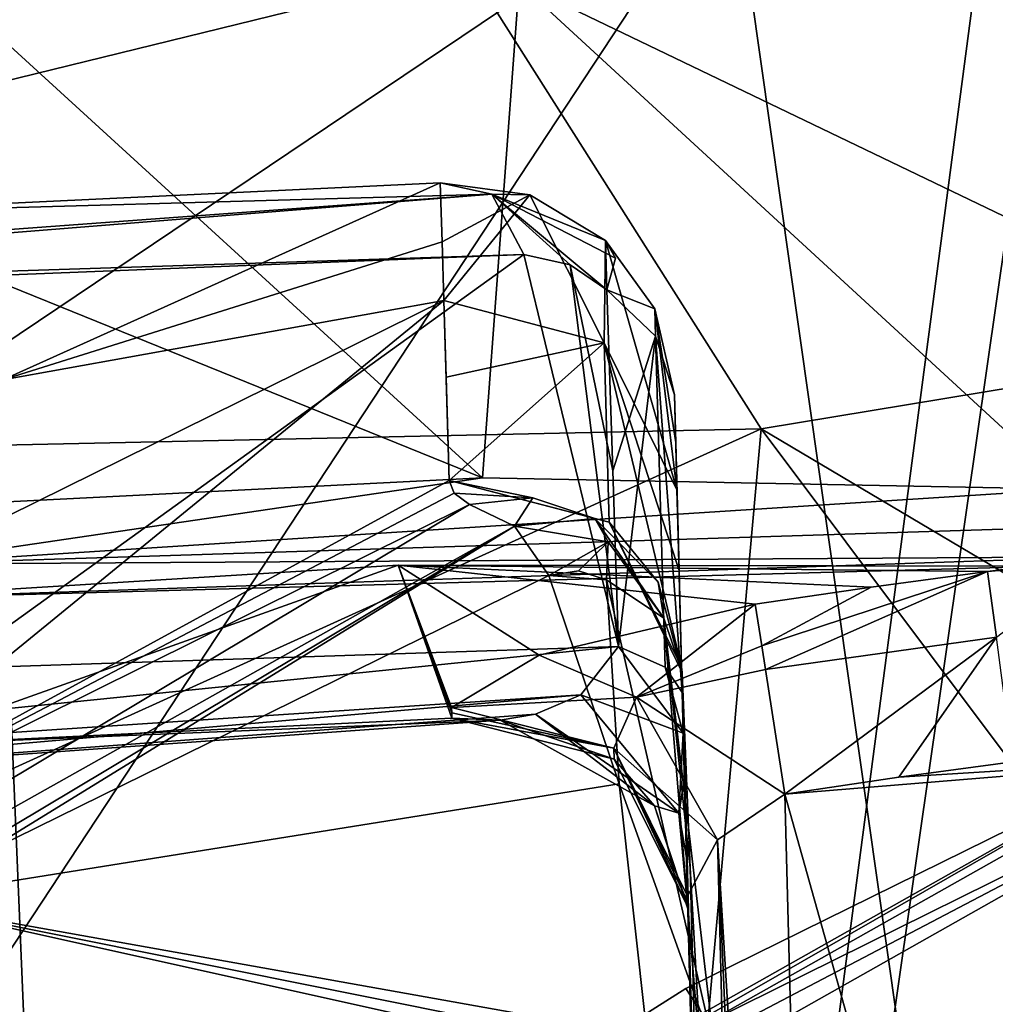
# Model space of a CAD drawing. Header units: millimetres. Extents: x -348 to 175, y 0 to 247.
# Tile 167 of 196: x 139 to 144, y 89 to 94. Entities that reach past the tile are written whole.
import ezdxf

# ---------------------------------------------------------------- set-up
doc = ezdxf.new("R2010")
doc.units = ezdxf.units.MM
doc.header["$LTSCALE"] = 65.185185
for name, color, linetype in [('1024', 7, 'CONTINUOUS'), ('1028', 7, 'CONTINUOUS'), ('1031', 7, 'CONTINUOUS'), ('1035', 7, 'CONTINUOUS'), ('1056', 7, 'CONTINUOUS'), ('1059', 7, 'CONTINUOUS'), ('1063', 7, 'CONTINUOUS'), ('1064', 7, 'CONTINUOUS'), ('1067', 7, 'CONTINUOUS'), ('1068', 7, 'CONTINUOUS'), ('1075', 7, 'CONTINUOUS'), ('1089', 7, 'CONTINUOUS'), ('1093', 7, 'CONTINUOUS'), ('1122', 7, 'CONTINUOUS'), ('1123', 7, 'CONTINUOUS'), ('1126', 7, 'CONTINUOUS'), ('1127', 7, 'CONTINUOUS'), ('1129', 7, 'CONTINUOUS'), ('1140', 7, 'CONTINUOUS'), ('1141', 7, 'CONTINUOUS'), ('1142', 7, 'CONTINUOUS'), ('1143', 7, 'CONTINUOUS'), ('1144', 7, 'CONTINUOUS'), ('1145', 7, 'CONTINUOUS'), ('1146', 7, 'CONTINUOUS'), ('1147', 7, 'CONTINUOUS'), ('1148', 7, 'CONTINUOUS'), ('1154', 7, 'CONTINUOUS'), ('1179', 7, 'CONTINUOUS'), ('1236', 7, 'CONTINUOUS'), ('1237', 7, 'CONTINUOUS'), ('1240', 7, 'CONTINUOUS'), ('1241', 7, 'CONTINUOUS'), ('1512', 7, 'CONTINUOUS'), ('1516', 7, 'CONTINUOUS'), ('1519', 7, 'CONTINUOUS')]:
    doc.layers.add(name, color=color, linetype=linetype)

msp = doc.modelspace()

# ---------------------------------------------------------------- linework, layer by layer
at = {"layer": '1024', "color": 7, "linetype": 'CONTINUOUS', "true_color": 0xe0f2ff}
for points in [[(142.6998, 94.6654, 0.1619), (135.5406, 93.304, 0.6352), (140.461, 108.003, 81.2077), (142.6998, 94.6654, 0.1619)], [(140.461, 108.003, 81.2077), (135.5406, 93.304, 0.6352), (136.6862, 106.1032, 78.0795), (140.461, 108.003, 81.2077)]]:
    msp.add_3dface(points, dxfattribs=at)
at = {"layer": '1028', "color": 7, "linetype": 'CONTINUOUS', "true_color": 0xe0f2ff}
for points in [[(145.7244, 80.1327, 7.2758), (145.4613, 90.1785, 7.5389), (142.9663, 89.9743, 7.5335), (145.7244, 80.1327, 7.2758)], [(142.9663, 89.9743, 7.5335), (145.4613, 90.1785, 7.5389), (143.5347, 90.0582, 7.5357), (142.9663, 89.9743, 7.5335)], [(145.4613, 90.1785, 7.5389), (144.1034, 90.135, 7.5377), (143.5347, 90.0582, 7.5357), (145.4613, 90.1785, 7.5389)], [(143.2267, 80.0306, 7.2731), (145.7244, 80.1327, 7.2758), (142.9663, 89.9743, 7.5335), (143.2267, 80.0306, 7.2731)]]:
    msp.add_3dface(points, dxfattribs=at)
at = {"layer": '1031', "color": 7, "linetype": 'CONTINUOUS', "true_color": 0xe0f2ff}
for points in [[(142.6998, 94.6654, 0.1619), (150, 95.1232, 0.0002), (143.77, 87.1343, -20.5899), (142.6998, 94.6654, 0.1619)], [(143.77, 87.1343, -20.5899), (150, 95.1232, 0.0002), (150.004, 86.969, -21.5173), (143.77, 87.1343, -20.5899)], [(135.5406, 93.304, 0.6352), (142.6998, 94.6654, 0.1619), (133.3678, 88.3888, -13.5756), (135.5406, 93.304, 0.6352)], [(133.3678, 88.3888, -13.5756), (142.6998, 94.6654, 0.1619), (138.0575, 87.6199, -17.8728), (133.3678, 88.3888, -13.5756)], [(138.0575, 87.6199, -17.8728), (142.6998, 94.6654, 0.1619), (143.77, 87.1343, -20.5899), (138.0575, 87.6199, -17.8728)]]:
    msp.add_3dface(points, dxfattribs=at)
at = {"layer": '1035', "color": 7, "linetype": 'CONTINUOUS', "true_color": 0xe0f2ff}
for points in [[(142.4707, 89.0025, -11.8343), (144.2459, 86.272, -18.0194), (145.7244, 90.6072, -8.5973), (142.4707, 89.0025, -11.8343)], [(139.1743, 86.9145, -15.1115), (144.2459, 86.272, -18.0194), (142.4707, 89.0025, -11.8343), (139.1743, 86.9145, -15.1115)]]:
    msp.add_3dface(points, dxfattribs=at)
at = {"layer": '1056', "color": 7, "linetype": 'CONTINUOUS', "true_color": 0xe0f2ff}
for points in [[(150.0025, 96.6753, 27.8765), (140.7805, 95.0607, 25.8047), (150.0032, 92.9808, 23.5935), (150.0025, 96.6753, 27.8765)], [(136.8792, 94.891, 27.7225), (130.9981, 92.0014, 24.3006), (140.7805, 95.0607, 25.8047), (136.8792, 94.891, 27.7225)], [(140.7805, 95.0607, 25.8047), (130.9981, 92.0014, 24.3006), (133.9413, 91.6073, 21.152), (140.7805, 95.0607, 25.8047)], [(140.7805, 95.0607, 25.8047), (133.9413, 91.6073, 21.152), (142.847, 91.7985, 22.347), (140.7805, 95.0607, 25.8047)], [(150.0032, 92.9808, 23.5935), (140.7805, 95.0607, 25.8047), (142.847, 91.7985, 22.347), (150.0032, 92.9808, 23.5935)], [(149.9826, 87.5651, 22), (150.0032, 92.9808, 23.5935), (142.847, 91.7985, 22.347), (149.9826, 87.5651, 22)], [(142.847, 91.7985, 22.347), (133.9413, 91.6073, 21.152), (136.7148, 89.0149, 19.0654), (142.847, 91.7985, 22.347)], [(142.3675, 86.4666, 20.6336), (142.847, 91.7985, 22.347), (136.7148, 89.0149, 19.0654), (142.3675, 86.4666, 20.6336)], [(142.3675, 86.4666, 20.6336), (146.2156, 87.3026, 21.6721), (142.847, 91.7985, 22.347), (142.3675, 86.4666, 20.6336)], [(146.2156, 87.3026, 21.6721), (149.9826, 87.5651, 22), (142.847, 91.7985, 22.347), (146.2156, 87.3026, 21.6721)], [(138.4272, 85.0607, 18.7102), (142.3675, 86.4666, 20.6336), (136.7148, 89.0149, 19.0654), (138.4272, 85.0607, 18.7102)]]:
    msp.add_3dface(points, dxfattribs=at)
at = {"layer": '1059', "color": 7, "linetype": 'CONTINUOUS', "true_color": 0xe0f2ff}
for points in [[(144.3624, 94.8044, 18.3358), (147.2991, 78.1017, 19.4335), (140.1432, 65.4143, 17.3478), (144.3624, 94.8044, 18.3358)], [(144.0108, 94.7466, 18.2255), (144.3624, 94.8044, 18.3358), (140.1432, 65.4143, 17.3478), (144.0108, 94.7466, 18.2255)], [(138.9692, 93.5104, 15.7355), (144.0108, 94.7466, 18.2255), (140.1432, 65.4143, 17.3478), (138.9692, 93.5104, 15.7355)], [(138.8113, 91.379, 15.6922), (138.9692, 93.5104, 15.7355), (140.1432, 65.4143, 17.3478), (138.8113, 91.379, 15.6922)], [(132.8596, 65.4143, 10.2131), (138.8113, 91.379, 15.6922), (140.1432, 65.4143, 17.3478), (132.8596, 65.4143, 10.2131)]]:
    msp.add_3dface(points, dxfattribs=at)
at = {"layer": '1063', "color": 7, "linetype": 'CONTINUOUS', "true_color": 0xe0f2ff}
for points in [[(138.384, 92.5399, 7.7223), (141.6614, 92.6699, 4.5971), (138.7922, 90.6024, 8.1724), (138.384, 92.5399, 7.7223)], [(141.6614, 92.6699, 4.5971), (142.1349, 90.7108, 4.8611), (138.7922, 90.6024, 8.1724), (141.6614, 92.6699, 4.5971)], [(141.8936, 92.6186, 4.3942), (142.1349, 90.7108, 4.8611), (141.6614, 92.6699, 4.5971), (141.8936, 92.6186, 4.3942)], [(142.1062, 91.5895, 4.5646), (142.1349, 90.7108, 4.8611), (141.8936, 92.6186, 4.3942), (142.1062, 91.5895, 4.5646)], [(142.0767, 92.4931, 4.2645), (142.1062, 91.5895, 4.5646), (141.8936, 92.6186, 4.3942), (142.0767, 92.4931, 4.2645)]]:
    msp.add_3dface(points, dxfattribs=at)
at = {"layer": '1064', "color": 7, "linetype": 'CONTINUOUS', "true_color": 0xe0f2ff}
for points in [[(138.8814, 93.9042, 14.2007), (141.4562, 91.5547, 11.4223), (141.6386, 94.0256, 11.597), (138.8814, 93.9042, 14.2007)], [(141.4562, 91.5547, 11.4223), (144.3848, 91.4978, 8.5146), (141.6386, 94.0256, 11.597), (141.4562, 91.5547, 11.4223)], [(144.4473, 92.6744, 8.6903), (144.5304, 93.9631, 8.8644), (141.6386, 94.0256, 11.597), (144.4473, 92.6744, 8.6903)], [(144.3848, 91.4978, 8.5146), (144.4473, 92.6744, 8.6903), (141.6386, 94.0256, 11.597), (144.3848, 91.4978, 8.5146)], [(138.7806, 92.6385, 14.1854), (141.4562, 91.5547, 11.4223), (138.8814, 93.9042, 14.2007), (138.7806, 92.6385, 14.1854)], [(138.6858, 91.4135, 14.1725), (141.4562, 91.5547, 11.4223), (138.7806, 92.6385, 14.1854), (138.6858, 91.4135, 14.1725)]]:
    msp.add_3dface(points, dxfattribs=at)
at = {"layer": '1067', "color": 7, "linetype": 'CONTINUOUS', "true_color": 0xe0f2ff}
msp.add_3dface([(142.1264, 88.6081, -11.3629), (145.3982, 90.2277, -8.1058), (145.2834, 88.2167, -7.6754), (142.1264, 88.6081, -11.3629)], dxfattribs=at)
at = {"layer": '1068', "color": 7, "linetype": 'CONTINUOUS', "true_color": 0xe0f2ff}
for points in [[(141.9349, 91.0895, -4.2241), (141.7874, 91.0664, -4.3579), (142.0757, 91.0453, -4.1184), (141.9349, 91.0895, -4.2241)], [(141.7874, 91.0664, -4.3579), (138.4846, 89.4404, -7.6467), (142.1388, 90.0256, -4.4047), (141.7874, 91.0664, -4.3579)], [(142.0757, 91.0453, -4.1184), (141.7874, 91.0664, -4.3579), (142.1388, 90.0256, -4.4047), (142.0757, 91.0453, -4.1184)], [(138.4846, 89.4404, -7.6467), (142.2782, 88.7633, -4.7066), (142.1388, 90.0256, -4.4047), (138.4846, 89.4404, -7.6467)], [(142.2894, 88.6789, -4.7252), (142.2782, 88.7633, -4.7066), (138.4846, 89.4404, -7.6467), (142.2894, 88.6789, -4.7252)], [(142.3007, 88.5943, -4.7438), (142.2894, 88.6789, -4.7252), (138.4846, 89.4404, -7.6467), (142.3007, 88.5943, -4.7438)], [(138.9004, 86.8393, -8.1422), (142.3007, 88.5943, -4.7438), (138.4846, 89.4404, -7.6467), (138.9004, 86.8393, -8.1422)]]:
    msp.add_3dface(points, dxfattribs=at)
at = {"layer": '1075', "color": 7, "linetype": 'CONTINUOUS', "true_color": 0xe0f2ff}
for points in [[(142.4143, 91.9685, 3.6667), (142.4205, 91.7299, 2.2683), (142.4339, 91.2202, 3.9209), (142.4143, 91.9685, 3.6667)], [(142.4267, 91.4934, 0.882), (142.4339, 91.2202, 3.9209), (142.4205, 91.7299, 2.2683), (142.4267, 91.4934, 0.882)], [(142.4267, 91.4934, 0.882), (142.4372, 91.0916, -1.2333), (142.4339, 91.2202, 3.9209), (142.4267, 91.4934, 0.882)], [(142.4498, 90.6096, -3.3374), (142.4532, 90.4815, 4.1752), (142.4339, 91.2202, 3.9209), (142.4498, 90.6096, -3.3374)], [(142.4372, 91.0916, -1.2333), (142.4498, 90.6096, -3.3374), (142.4339, 91.2202, 3.9209), (142.4372, 91.0916, -1.2333)], [(142.721, 80.2549, -3.2759), (142.4532, 90.4815, 4.1752), (142.4498, 90.6096, -3.3374), (142.721, 80.2549, -3.2759)], [(142.4585, 90.2789, 4.2679), (142.4532, 90.4815, 4.1752), (142.721, 80.2549, -3.2759), (142.4585, 90.2789, 4.2679)], [(142.4644, 90.0519, 4.4318), (142.4585, 90.2789, 4.2679), (142.721, 80.2549, -3.2759), (142.4644, 90.0519, 4.4318)], [(142.4748, 89.6572, 4.9487), (142.4644, 90.0519, 4.4318), (142.721, 80.2549, -3.2759), (142.4748, 89.6572, 4.9487)], [(142.4815, 89.4006, 5.7536), (142.4748, 89.6572, 4.9487), (142.721, 80.2549, -3.2759), (142.4815, 89.4006, 5.7536)], [(142.4798, 89.4638, 7.0203), (142.4806, 89.4365, 6.8596), (142.721, 80.2549, -3.2759), (142.4798, 89.4638, 7.0203)], [(142.7335, 79.7754, 6.7666), (142.4798, 89.4638, 7.0203), (142.721, 80.2549, -3.2759), (142.7335, 79.7754, 6.7666)], [(142.4813, 89.4093, 6.699), (142.721, 80.2549, -3.2759), (142.4806, 89.4365, 6.8596), (142.4813, 89.4093, 6.699)], [(142.4813, 89.4093, 6.699), (142.4815, 89.4006, 5.7536), (142.721, 80.2549, -3.2759), (142.4813, 89.4093, 6.699)]]:
    msp.add_3dface(points, dxfattribs=at)
at = {"layer": '1089', "color": 7, "linetype": 'CONTINUOUS', "true_color": 0xe0f2ff}
for points in [[(142.721, 80.2549, -3.2759), (142.4498, 90.6096, -3.3374), (142.4521, 90.5812, -3.3765), (142.721, 80.2549, -3.2759)], [(142.9872, 70.0869, -3.2143), (142.4521, 90.5812, -3.3765), (143.0003, 70.0866, -3.3279), (142.9872, 70.0869, -3.2143)], [(142.9872, 70.0869, -3.2143), (142.721, 80.2549, -3.2759), (142.4521, 90.5812, -3.3765), (142.9872, 70.0869, -3.2143)], [(143.0003, 70.0866, -3.3279), (142.4521, 90.5812, -3.3765), (142.4931, 89.6057, -3.4607), (143.0003, 70.0866, -3.3279)], [(142.5523, 88.5436, -3.5397), (143.0003, 70.0866, -3.3279), (142.4931, 89.6057, -3.4607), (142.5523, 88.5436, -3.5397)]]:
    msp.add_3dface(points, dxfattribs=at)
at = {"layer": '1093', "color": 7, "linetype": 'CONTINUOUS', "true_color": 0xe0f2ff}
for points in [[(143.2267, 80.0306, 7.2731), (142.9663, 89.9743, 7.5335), (142.629, 89.7454, 7.391), (143.2267, 80.0306, 7.2731)], [(142.4798, 89.4638, 7.0203), (143.1338, 70.0815, 6.8662), (142.629, 89.7454, 7.391), (142.4798, 89.4638, 7.0203)], [(143.4871, 70.0869, 7.0128), (143.2267, 80.0306, 7.2731), (142.629, 89.7454, 7.391), (143.4871, 70.0869, 7.0128)], [(143.1338, 70.0815, 6.8662), (143.4871, 70.0869, 7.0128), (142.629, 89.7454, 7.391), (143.1338, 70.0815, 6.8662)], [(142.4798, 89.4638, 7.0203), (142.7335, 79.7754, 6.7666), (143.1338, 70.0815, 6.8662), (142.4798, 89.4638, 7.0203)]]:
    msp.add_3dface(points, dxfattribs=at)
at = {"layer": '1122', "color": 7, "linetype": 'CONTINUOUS', "true_color": 0xe0f2ff}
for points in [[(138.7922, 90.6024, 8.1724), (142.1349, 90.7108, 4.8611), (135.6805, 90.0549, 11.4109), (138.7922, 90.6024, 8.1724)], [(142.1349, 90.7108, 4.8611), (141.9466, 90.4707, 5.2554), (135.6805, 90.0549, 11.4109), (142.1349, 90.7108, 4.8611)], [(135.6805, 90.0549, 11.4109), (141.9466, 90.4707, 5.2554), (135.726, 89.9288, 11.6029), (135.6805, 90.0549, 11.4109)], [(141.9466, 90.4707, 5.2554), (141.7196, 90.3728, 5.7114), (135.726, 89.9288, 11.6029), (141.9466, 90.4707, 5.2554)], [(141.7196, 90.3728, 5.7114), (141.5437, 90.344, 6.0602), (135.726, 89.9288, 11.6029), (141.7196, 90.3728, 5.7114)], [(135.726, 89.9288, 11.6029), (141.5437, 90.344, 6.0602), (138.515, 90.2183, 9.3144), (135.726, 89.9288, 11.6029)], [(141.5437, 90.344, 6.0602), (141.3031, 90.353, 6.5334), (138.515, 90.2183, 9.3144), (141.5437, 90.344, 6.0602)]]:
    msp.add_3dface(points, dxfattribs=at)
at = {"layer": '1123', "color": 7, "linetype": 'CONTINUOUS', "true_color": 0xe0f2ff}
for points in [[(144.3848, 91.4978, 8.5146), (141.4562, 91.5547, 11.4223), (138.5283, 91.1234, 14.1761), (144.3848, 91.4978, 8.5146)], [(141.4562, 91.5547, 11.4223), (138.6858, 91.4135, 14.1725), (138.5283, 91.1234, 14.1761), (141.4562, 91.5547, 11.4223)], [(144.4224, 91.3086, 8.3846), (144.3848, 91.4978, 8.5146), (138.5283, 91.1234, 14.1761), (144.4224, 91.3086, 8.3846)], [(144.5462, 91.1593, 8.0887), (144.4224, 91.3086, 8.3846), (138.5283, 91.1234, 14.1761), (144.5462, 91.1593, 8.0887)], [(144.2904, 91.1128, 8.2134), (144.5462, 91.1593, 8.0887), (138.259, 90.947, 14.0972), (144.2904, 91.1128, 8.2134)], [(138.259, 90.947, 14.0972), (144.5462, 91.1593, 8.0887), (138.5283, 91.1234, 14.1761), (138.259, 90.947, 14.0972)], [(141.0345, 91.1172, 11.3163), (144.2904, 91.1128, 8.2134), (138.259, 90.947, 14.0972), (141.0345, 91.1172, 11.3163)], [(143.9781, 91.0864, 8.3679), (144.2904, 91.1128, 8.2134), (141.0345, 91.1172, 11.3163), (143.9781, 91.0864, 8.3679)]]:
    msp.add_3dface(points, dxfattribs=at)
at = {"layer": '1126', "color": 7, "linetype": 'CONTINUOUS', "true_color": 0xe0f2ff}
for points in [[(137.8785, 89.676, -7.6112), (135.0419, 87.6204, -10.8364), (141.3907, 91.4205, -4.1157), (137.8785, 89.676, -7.6112)], [(141.3907, 91.4205, -4.1157), (135.0419, 87.6204, -10.8364), (141.6152, 91.3127, -4.2951), (141.3907, 91.4205, -4.1157)], [(135.0419, 87.6204, -10.8364), (135.2419, 87.3906, -10.8742), (141.6152, 91.3127, -4.2951), (135.0419, 87.6204, -10.8364)], [(135.2419, 87.3906, -10.8742), (138.4846, 89.4404, -7.6467), (141.6152, 91.3127, -4.2951), (135.2419, 87.3906, -10.8742)], [(138.4846, 89.4404, -7.6467), (141.7874, 91.0664, -4.3579), (141.6152, 91.3127, -4.2951), (138.4846, 89.4404, -7.6467)]]:
    msp.add_3dface(points, dxfattribs=at)
at = {"layer": '1127', "color": 7, "linetype": 'CONTINUOUS', "true_color": 0xe0f2ff}
for points in [[(137.9441, 92.8703, 7.2906), (141.2442, 93.0273, 4.1642), (141.5025, 92.9712, 4.4339), (137.9441, 92.8703, 7.2906)], [(134.8485, 92.4831, 10.225), (137.9441, 92.8703, 7.2906), (141.5025, 92.9712, 4.4339), (134.8485, 92.4831, 10.225)], [(135.111, 92.4588, 10.4952), (134.8485, 92.4831, 10.225), (141.5025, 92.9712, 4.4339), (135.111, 92.4588, 10.4952)], [(141.6614, 92.6699, 4.5971), (135.111, 92.4588, 10.4952), (141.5025, 92.9712, 4.4339), (141.6614, 92.6699, 4.5971)], [(141.6614, 92.6699, 4.5971), (138.384, 92.5399, 7.7223), (135.111, 92.4588, 10.4952), (141.6614, 92.6699, 4.5971)]]:
    msp.add_3dface(points, dxfattribs=at)
at = {"layer": '1129', "color": 7, "linetype": 'CONTINUOUS', "true_color": 0xe0f2ff}
for points in [[(139.1743, 86.9145, -15.1115), (142.4707, 89.0025, -11.8343), (145.7244, 90.6072, -8.5973), (139.1743, 86.9145, -15.1115)], [(139.1743, 86.9145, -15.1115), (145.7244, 90.6072, -8.5973), (145.4793, 90.5307, -8.3185), (139.1743, 86.9145, -15.1115)], [(138.9405, 86.8406, -14.8226), (139.1743, 86.9145, -15.1115), (145.4793, 90.5307, -8.3185), (138.9405, 86.8406, -14.8226)], [(145.3982, 90.2277, -8.1058), (138.9405, 86.8406, -14.8226), (145.4793, 90.5307, -8.3185), (145.3982, 90.2277, -8.1058)], [(145.3982, 90.2277, -8.1058), (142.1264, 88.6081, -11.3629), (138.897, 86.5559, -14.5763), (145.3982, 90.2277, -8.1058)], [(145.3982, 90.2277, -8.1058), (138.897, 86.5559, -14.5763), (138.9405, 86.8406, -14.8226), (145.3982, 90.2277, -8.1058)]]:
    msp.add_3dface(points, dxfattribs=at)
at = {"layer": '1140', "color": 7, "linetype": 'CONTINUOUS', "true_color": 0xe0f2ff}
for points in [[(144.5462, 91.1593, 8.0887), (144.2904, 91.1128, 8.2134), (143.9781, 91.0864, 8.3679), (144.5462, 91.1593, 8.0887)], [(144.5462, 91.1593, 8.0887), (143.9781, 91.0864, 8.3679), (144.0224, 90.7581, 7.7811), (144.5462, 91.1593, 8.0887)]]:
    msp.add_3dface(points, dxfattribs=at)
at = {"layer": '1141', "color": 7, "linetype": 'CONTINUOUS', "true_color": 0xe0f2ff}
for points in [[(142.8697, 90.5958, 7.7774), (143.9781, 91.0864, 8.3679), (142.8508, 90.7154, 7.9024), (142.8697, 90.5958, 7.7774)], [(142.8508, 90.7154, 7.9024), (143.9781, 91.0864, 8.3679), (143.3973, 91.0081, 8.3667), (142.8508, 90.7154, 7.9024)], [(144.0224, 90.7581, 7.7811), (143.9781, 91.0864, 8.3679), (142.8697, 90.5958, 7.7774), (144.0224, 90.7581, 7.7811)], [(142.817, 90.9225, 8.3653), (142.8508, 90.7154, 7.9024), (143.3973, 91.0081, 8.3667), (142.817, 90.9225, 8.3653)], [(142.9663, 89.9743, 7.5335), (144.0224, 90.7581, 7.7811), (142.8697, 90.5958, 7.7774), (142.9663, 89.9743, 7.5335)], [(142.9663, 89.9743, 7.5335), (143.5347, 90.0582, 7.5357), (144.0224, 90.7581, 7.7811), (142.9663, 89.9743, 7.5335)], [(143.5347, 90.0582, 7.5357), (144.1034, 90.135, 7.5377), (144.0224, 90.7581, 7.7811), (143.5347, 90.0582, 7.5357)]]:
    msp.add_3dface(points, dxfattribs=at)
at = {"layer": '1142', "color": 7, "linetype": 'CONTINUOUS', "true_color": 0xe0f2ff}
for points in [[(142.2241, 90.4585, 7.5178), (142.817, 90.9225, 8.3653), (141.7387, 90.6682, 7.9184), (142.2241, 90.4585, 7.5178)], [(142.8508, 90.7154, 7.9024), (142.817, 90.9225, 8.3653), (142.2241, 90.4585, 7.5178), (142.8508, 90.7154, 7.9024)], [(142.8697, 90.5958, 7.7774), (142.8508, 90.7154, 7.9024), (142.2241, 90.4585, 7.5178), (142.8697, 90.5958, 7.7774)], [(141.3013, 90.4075, 6.8548), (142.2241, 90.4585, 7.5178), (141.7387, 90.6682, 7.9184), (141.3013, 90.4075, 6.8548)], [(142.9663, 89.9743, 7.5335), (142.8697, 90.5958, 7.7774), (142.2241, 90.4585, 7.5178), (142.9663, 89.9743, 7.5335)], [(142.111, 90.2031, 6.8931), (142.2241, 90.4585, 7.5178), (141.3013, 90.4075, 6.8548), (142.111, 90.2031, 6.8931)], [(142.629, 89.7454, 7.391), (142.2241, 90.4585, 7.5178), (142.111, 90.2031, 6.8931), (142.629, 89.7454, 7.391)], [(142.629, 89.7454, 7.391), (142.9663, 89.9743, 7.5335), (142.2241, 90.4585, 7.5178), (142.629, 89.7454, 7.391)], [(142.4798, 89.4638, 7.0203), (142.629, 89.7454, 7.391), (142.111, 90.2031, 6.8931), (142.4798, 89.4638, 7.0203)]]:
    msp.add_3dface(points, dxfattribs=at)
at = {"layer": '1143', "color": 7, "linetype": 'CONTINUOUS', "true_color": 0xe0f2ff}
for points in [[(141.3013, 90.4075, 6.8548), (141.3022, 90.3802, 6.694), (142.111, 90.2031, 6.8931), (141.3013, 90.4075, 6.8548)], [(141.3031, 90.353, 6.5334), (142.111, 90.2031, 6.8931), (141.3022, 90.3802, 6.694), (141.3031, 90.353, 6.5334)], [(142.111, 90.2031, 6.8931), (141.3031, 90.353, 6.5334), (142.1125, 90.1484, 6.5718), (142.111, 90.2031, 6.8931)], [(142.4813, 89.4093, 6.699), (142.4806, 89.4365, 6.8596), (142.111, 90.2031, 6.8931), (142.4813, 89.4093, 6.699)], [(142.4813, 89.4093, 6.699), (142.111, 90.2031, 6.8931), (142.1125, 90.1484, 6.5718), (142.4813, 89.4093, 6.699)], [(142.4806, 89.4365, 6.8596), (142.4798, 89.4638, 7.0203), (142.111, 90.2031, 6.8931), (142.4806, 89.4365, 6.8596)]]:
    msp.add_3dface(points, dxfattribs=at)
at = {"layer": '1144', "color": 7, "linetype": 'CONTINUOUS', "true_color": 0xe0f2ff}
for points in [[(142.1349, 90.7108, 4.8611), (142.4585, 90.2789, 4.2679), (141.9466, 90.4707, 5.2554), (142.1349, 90.7108, 4.8611)], [(142.4585, 90.2789, 4.2679), (142.1349, 90.7108, 4.8611), (142.3685, 90.6086, 4.5485), (142.4585, 90.2789, 4.2679)], [(142.4532, 90.4815, 4.1752), (142.4585, 90.2789, 4.2679), (142.3685, 90.6086, 4.5485), (142.4532, 90.4815, 4.1752)], [(141.7196, 90.3728, 5.7114), (141.9466, 90.4707, 5.2554), (142.4356, 89.8785, 5.077), (141.7196, 90.3728, 5.7114)], [(141.9466, 90.4707, 5.2554), (142.4585, 90.2789, 4.2679), (142.4356, 89.8785, 5.077), (141.9466, 90.4707, 5.2554)], [(141.3031, 90.353, 6.5334), (141.5437, 90.344, 6.0602), (142.1125, 90.1484, 6.5718), (141.3031, 90.353, 6.5334)], [(141.5437, 90.344, 6.0602), (141.7196, 90.3728, 5.7114), (142.3149, 89.9152, 5.8821), (141.5437, 90.344, 6.0602)], [(142.1125, 90.1484, 6.5718), (141.5437, 90.344, 6.0602), (142.3149, 89.9152, 5.8821), (142.1125, 90.1484, 6.5718)], [(142.3149, 89.9152, 5.8821), (141.7196, 90.3728, 5.7114), (142.4356, 89.8785, 5.077), (142.3149, 89.9152, 5.8821)], [(142.4585, 90.2789, 4.2679), (142.4644, 90.0519, 4.4318), (142.4356, 89.8785, 5.077), (142.4585, 90.2789, 4.2679)], [(142.4813, 89.4093, 6.699), (142.1125, 90.1484, 6.5718), (142.3149, 89.9152, 5.8821), (142.4813, 89.4093, 6.699)], [(142.4644, 90.0519, 4.4318), (142.4748, 89.6572, 4.9487), (142.4356, 89.8785, 5.077), (142.4644, 90.0519, 4.4318)], [(142.4815, 89.4006, 5.7536), (142.4813, 89.4093, 6.699), (142.3149, 89.9152, 5.8821), (142.4815, 89.4006, 5.7536)], [(142.4815, 89.4006, 5.7536), (142.3149, 89.9152, 5.8821), (142.4356, 89.8785, 5.077), (142.4815, 89.4006, 5.7536)], [(142.4748, 89.6572, 4.9487), (142.4815, 89.4006, 5.7536), (142.4356, 89.8785, 5.077), (142.4748, 89.6572, 4.9487)]]:
    msp.add_3dface(points, dxfattribs=at)
at = {"layer": '1145', "color": 7, "linetype": 'CONTINUOUS', "true_color": 0xe0f2ff}
for points in [[(142.1062, 91.5895, 4.5646), (142.0767, 92.4931, 4.2645), (142.3195, 92.2616, 3.9976), (142.1062, 91.5895, 4.5646)], [(142.1349, 90.7108, 4.8611), (142.1062, 91.5895, 4.5646), (142.3195, 92.2616, 3.9976), (142.1349, 90.7108, 4.8611)], [(142.3685, 90.6086, 4.5485), (142.1349, 90.7108, 4.8611), (142.3195, 92.2616, 3.9976), (142.3685, 90.6086, 4.5485)], [(142.4143, 91.9685, 3.6667), (142.4532, 90.4815, 4.1752), (142.3195, 92.2616, 3.9976), (142.4143, 91.9685, 3.6667)], [(142.4532, 90.4815, 4.1752), (142.3685, 90.6086, 4.5485), (142.3195, 92.2616, 3.9976), (142.4532, 90.4815, 4.1752)], [(142.4532, 90.4815, 4.1752), (142.4143, 91.9685, 3.6667), (142.4339, 91.2202, 3.9209), (142.4532, 90.4815, 4.1752)]]:
    msp.add_3dface(points, dxfattribs=at)
at = {"layer": '1146', "color": 7, "linetype": 'CONTINUOUS', "true_color": 0xe0f2ff}
for points in [[(141.2442, 93.0273, 4.1642), (141.2538, 92.7334, 2.4397), (141.6916, 92.9682, 3.9704), (141.2442, 93.0273, 4.1642)], [(141.2538, 92.7334, 2.4397), (141.2633, 92.4395, 0.7152), (141.6916, 92.9682, 3.9704), (141.2538, 92.7334, 2.4397)], [(141.2633, 92.4395, 0.7152), (142.0637, 92.2278, 0.755), (141.6916, 92.9682, 3.9704), (141.2633, 92.4395, 0.7152)], [(141.6916, 92.9682, 3.9704), (142.0637, 92.2278, 0.755), (142.0702, 92.7389, 3.8533), (141.6916, 92.9682, 3.9704)], [(142.0637, 92.2278, 0.755), (142.4267, 91.4934, 0.882), (142.0702, 92.7389, 3.8533), (142.0637, 92.2278, 0.755)], [(142.0702, 92.7389, 3.8533), (142.4267, 91.4934, 0.882), (142.3156, 92.3983, 3.7702), (142.0702, 92.7389, 3.8533)], [(142.4267, 91.4934, 0.882), (142.4205, 91.7299, 2.2683), (142.3156, 92.3983, 3.7702), (142.4267, 91.4934, 0.882)], [(142.4205, 91.7299, 2.2683), (142.4143, 91.9685, 3.6667), (142.3156, 92.3983, 3.7702), (142.4205, 91.7299, 2.2683)]]:
    msp.add_3dface(points, dxfattribs=at)
at = {"layer": '1147', "color": 7, "linetype": 'CONTINUOUS', "true_color": 0xe0f2ff}
for points in [[(142.0637, 92.2278, 0.755), (141.2633, 92.4395, 0.7152), (141.2742, 92.0574, -1.3097), (142.0637, 92.2278, 0.755)], [(141.2886, 91.5408, -3.5767), (142.0637, 92.2278, 0.755), (141.2742, 92.0574, -1.3097), (141.2886, 91.5408, -3.5767)], [(142.0879, 91.3319, -3.5195), (142.0637, 92.2278, 0.755), (141.2886, 91.5408, -3.5767), (142.0879, 91.3319, -3.5195)], [(142.4498, 90.6096, -3.3374), (142.4372, 91.0916, -1.2333), (142.0637, 92.2278, 0.755), (142.4498, 90.6096, -3.3374)], [(142.4498, 90.6096, -3.3374), (142.0637, 92.2278, 0.755), (142.0879, 91.3319, -3.5195), (142.4498, 90.6096, -3.3374)], [(142.4372, 91.0916, -1.2333), (142.4267, 91.4934, 0.882), (142.0637, 92.2278, 0.755), (142.4372, 91.0916, -1.2333)]]:
    msp.add_3dface(points, dxfattribs=at)
at = {"layer": '1148', "color": 7, "linetype": 'CONTINUOUS', "true_color": 0xe0f2ff}
for points in [[(142.0879, 91.3319, -3.5195), (141.2886, 91.5408, -3.5767), (142.0161, 91.3516, -3.7696), (142.0879, 91.3319, -3.5195)], [(141.2886, 91.5408, -3.5767), (141.3149, 91.4767, -3.8483), (141.7078, 91.4535, -3.9292), (141.2886, 91.5408, -3.5767)], [(142.0161, 91.3516, -3.7696), (141.2886, 91.5408, -3.5767), (141.7078, 91.4535, -3.9292), (142.0161, 91.3516, -3.7696)], [(141.3149, 91.4767, -3.8483), (141.3907, 91.4205, -4.1157), (141.7078, 91.4535, -3.9292), (141.3149, 91.4767, -3.8483)], [(142.3337, 91.0332, -3.5686), (142.0879, 91.3319, -3.5195), (142.0161, 91.3516, -3.7696), (142.3337, 91.0332, -3.5686)], [(142.4521, 90.5812, -3.3765), (142.4498, 90.6096, -3.3374), (142.0879, 91.3319, -3.5195), (142.4521, 90.5812, -3.3765)], [(142.4521, 90.5812, -3.3765), (142.0879, 91.3319, -3.5195), (142.3337, 91.0332, -3.5686), (142.4521, 90.5812, -3.3765)]]:
    msp.add_3dface(points, dxfattribs=at)
at = {"layer": '1154', "color": 7, "linetype": 'CONTINUOUS', "true_color": 0xe0f2ff}
for points in [[(142.0757, 91.0453, -4.1184), (142.1388, 90.0256, -4.4047), (142.6152, 88.6889, -4.1635), (142.0757, 91.0453, -4.1184)], [(142.0757, 91.0453, -4.1184), (142.6152, 88.6889, -4.1635), (142.3619, 90.8526, -3.7906), (142.0757, 91.0453, -4.1184)], [(142.5523, 88.5436, -3.5397), (142.4931, 89.6057, -3.4607), (142.3619, 90.8526, -3.7906), (142.5523, 88.5436, -3.5397)], [(142.6152, 88.6889, -4.1635), (142.5523, 88.5436, -3.5397), (142.3619, 90.8526, -3.7906), (142.6152, 88.6889, -4.1635)], [(142.4931, 89.6057, -3.4607), (142.4521, 90.5812, -3.3765), (142.3619, 90.8526, -3.7906), (142.4931, 89.6057, -3.4607)], [(142.1388, 90.0256, -4.4047), (142.2782, 88.7633, -4.7066), (142.6152, 88.6889, -4.1635), (142.1388, 90.0256, -4.4047)]]:
    msp.add_3dface(points, dxfattribs=at)
at = {"layer": '1179', "color": 7, "linetype": 'CONTINUOUS', "true_color": 0xe0f2ff}
msp.add_3dface([(144.0108, 94.7466, 18.2255), (138.9692, 93.5104, 15.7355), (138.8217, 93.8453, 15.5238), (144.0108, 94.7466, 18.2255)], dxfattribs=at)
at = {"layer": '1236', "color": 7, "linetype": 'CONTINUOUS', "true_color": 0xe0f2ff}
for points in [[(142.3337, 91.0332, -3.5686), (142.0161, 91.3516, -3.7696), (142.3619, 90.8526, -3.7906), (142.3337, 91.0332, -3.5686)], [(142.3619, 90.8526, -3.7906), (142.0161, 91.3516, -3.7696), (142.0833, 91.235, -3.9696), (142.3619, 90.8526, -3.7906)], [(142.0757, 91.0453, -4.1184), (142.3619, 90.8526, -3.7906), (142.0833, 91.235, -3.9696), (142.0757, 91.0453, -4.1184)], [(142.4521, 90.5812, -3.3765), (142.3337, 91.0332, -3.5686), (142.3619, 90.8526, -3.7906), (142.4521, 90.5812, -3.3765)]]:
    msp.add_3dface(points, dxfattribs=at)
at = {"layer": '1237', "color": 7, "linetype": 'CONTINUOUS', "true_color": 0xe0f2ff}
for points in [[(141.3907, 91.4205, -4.1157), (141.6152, 91.3127, -4.2951), (141.7078, 91.4535, -3.9292), (141.3907, 91.4205, -4.1157)], [(141.6152, 91.3127, -4.2951), (142.0161, 91.3516, -3.7696), (141.7078, 91.4535, -3.9292), (141.6152, 91.3127, -4.2951)], [(142.0161, 91.3516, -3.7696), (141.6152, 91.3127, -4.2951), (142.0833, 91.235, -3.9696), (142.0161, 91.3516, -3.7696)], [(141.6152, 91.3127, -4.2951), (141.7874, 91.0664, -4.3579), (142.0833, 91.235, -3.9696), (141.6152, 91.3127, -4.2951)], [(141.7874, 91.0664, -4.3579), (141.9349, 91.0895, -4.2241), (142.0833, 91.235, -3.9696), (141.7874, 91.0664, -4.3579)], [(141.9349, 91.0895, -4.2241), (142.0757, 91.0453, -4.1184), (142.0833, 91.235, -3.9696), (141.9349, 91.0895, -4.2241)]]:
    msp.add_3dface(points, dxfattribs=at)
at = {"layer": '1240', "color": 7, "linetype": 'CONTINUOUS', "true_color": 0xe0f2ff}
for points in [[(142.0767, 92.4931, 4.2645), (142.0702, 92.7389, 3.8533), (142.3156, 92.3983, 3.7702), (142.0767, 92.4931, 4.2645)], [(142.0702, 92.7389, 3.8533), (142.0767, 92.4931, 4.2645), (142.1196, 92.6507, 4.0789), (142.0702, 92.7389, 3.8533)], [(142.3195, 92.2616, 3.9976), (142.0767, 92.4931, 4.2645), (142.3156, 92.3983, 3.7702), (142.3195, 92.2616, 3.9976)], [(142.4143, 91.9685, 3.6667), (142.3195, 92.2616, 3.9976), (142.3156, 92.3983, 3.7702), (142.4143, 91.9685, 3.6667)]]:
    msp.add_3dface(points, dxfattribs=at)
at = {"layer": '1241', "color": 7, "linetype": 'CONTINUOUS', "true_color": 0xe0f2ff}
for points in [[(141.5025, 92.9712, 4.4339), (141.2442, 93.0273, 4.1642), (141.6916, 92.9682, 3.9704), (141.5025, 92.9712, 4.4339)], [(142.0767, 92.4931, 4.2645), (141.8936, 92.6186, 4.3942), (141.5025, 92.9712, 4.4339), (142.0767, 92.4931, 4.2645)], [(142.0767, 92.4931, 4.2645), (141.5025, 92.9712, 4.4339), (142.1196, 92.6507, 4.0789), (142.0767, 92.4931, 4.2645)], [(141.8936, 92.6186, 4.3942), (141.6614, 92.6699, 4.5971), (141.5025, 92.9712, 4.4339), (141.8936, 92.6186, 4.3942)], [(141.5025, 92.9712, 4.4339), (141.6916, 92.9682, 3.9704), (142.0702, 92.7389, 3.8533), (141.5025, 92.9712, 4.4339)], [(141.5025, 92.9712, 4.4339), (142.0702, 92.7389, 3.8533), (142.1196, 92.6507, 4.0789), (141.5025, 92.9712, 4.4339)]]:
    msp.add_3dface(points, dxfattribs=at)
at = {"layer": '1512', "color": 7, "linetype": 'CONTINUOUS', "true_color": 0xebebeb}
for points in [[(141.2442, 93.0273, 4.1642), (137.9441, 92.8703, 7.2906), (139.0611, 92.0439, 0.8535), (141.2442, 93.0273, 4.1642)], [(141.2442, 93.0273, 4.1642), (139.0611, 92.0439, 0.8535), (141.2538, 92.7334, 2.4397), (141.2442, 93.0273, 4.1642)], [(141.2633, 92.4395, 0.7152), (141.2538, 92.7334, 2.4397), (139.0611, 92.0439, 0.8535), (141.2633, 92.4395, 0.7152)]]:
    msp.add_3dface(points, dxfattribs=at)
at = {"layer": '1516', "color": 7, "linetype": 'CONTINUOUS', "true_color": 0xebebeb}
for points in [[(141.2633, 92.4395, 0.7152), (137.8785, 89.676, -7.6112), (141.2886, 91.5408, -3.5767), (141.2633, 92.4395, 0.7152)], [(137.8785, 89.676, -7.6112), (141.2633, 92.4395, 0.7152), (138.5, 91.0737, -3.25), (137.8785, 89.676, -7.6112)], [(138.5, 91.0737, -3.25), (141.2633, 92.4395, 0.7152), (139.0611, 92.0439, 0.8535), (138.5, 91.0737, -3.25)], [(141.2633, 92.4395, 0.7152), (141.2886, 91.5408, -3.5767), (141.2742, 92.0574, -1.3097), (141.2633, 92.4395, 0.7152)], [(141.2886, 91.5408, -3.5767), (137.8785, 89.676, -7.6112), (141.3149, 91.4767, -3.8483), (141.2886, 91.5408, -3.5767)], [(137.8785, 89.676, -7.6112), (141.3907, 91.4205, -4.1157), (141.3149, 91.4767, -3.8483), (137.8785, 89.676, -7.6112)]]:
    msp.add_3dface(points, dxfattribs=at)
at = {"layer": '1519', "color": 7, "linetype": 'CONTINUOUS', "true_color": 0xebebeb}
for points in [[(138.515, 90.2183, 9.3144), (141.0345, 91.1172, 11.3163), (138.259, 90.947, 14.0972), (138.515, 90.2183, 9.3144)], [(138.515, 90.2183, 9.3144), (141.3031, 90.353, 6.5334), (141.0345, 91.1172, 11.3163), (138.515, 90.2183, 9.3144)], [(141.0345, 91.1172, 11.3163), (141.3031, 90.353, 6.5334), (141.3022, 90.3802, 6.694), (141.0345, 91.1172, 11.3163)], [(143.9781, 91.0864, 8.3679), (141.0345, 91.1172, 11.3163), (143.3973, 91.0081, 8.3667), (143.9781, 91.0864, 8.3679)], [(141.0345, 91.1172, 11.3163), (142.817, 90.9225, 8.3653), (143.3973, 91.0081, 8.3667), (141.0345, 91.1172, 11.3163)], [(142.817, 90.9225, 8.3653), (141.0345, 91.1172, 11.3163), (141.7387, 90.6682, 7.9184), (142.817, 90.9225, 8.3653)], [(141.0345, 91.1172, 11.3163), (141.3013, 90.4075, 6.8548), (141.7387, 90.6682, 7.9184), (141.0345, 91.1172, 11.3163)], [(141.3013, 90.4075, 6.8548), (141.0345, 91.1172, 11.3163), (141.3022, 90.3802, 6.694), (141.3013, 90.4075, 6.8548)]]:
    msp.add_3dface(points, dxfattribs=at)

doc.saveas('drawing.dxf')
